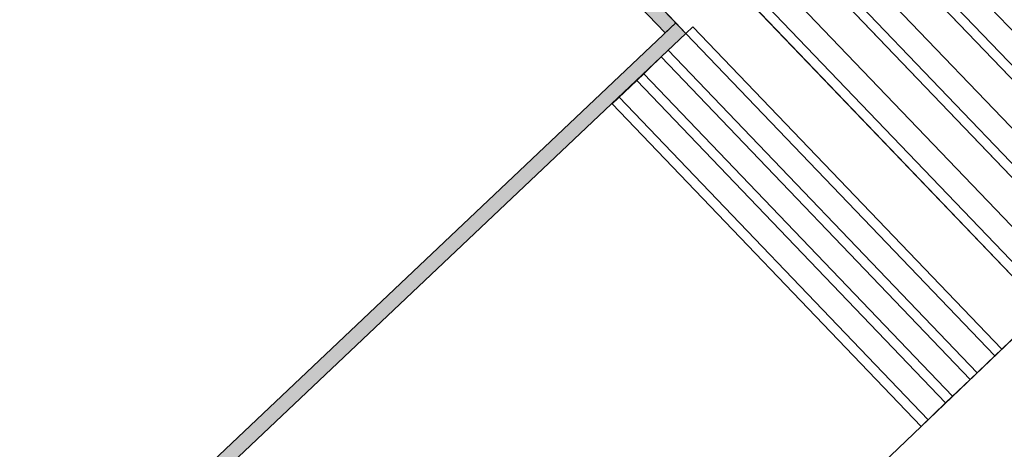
# Model space of a CAD drawing. Header units: metres. Extents: x 1111994 to 1112800, y 1268200 to 1269007.
# Tile 14 of 86: x 1112464.47 to 1112474.61, y 1268423.82 to 1268428.25. Entities that reach past the tile are written whole.
import ezdxf

# ---------------------------------------------------------------- set-up
doc = ezdxf.new("R2010")
doc.units = ezdxf.units.M
doc.header["$LTSCALE"] = 12.7
doc.header["$MEASUREMENT"] = 0
doc.layers.add('A-PISO GRANITO', color=7, linetype='Continuous')
doc.layers.add('Base', color=251, linetype='Continuous')

# ---------------------------------------------------------------- blocks, each defined once
blk = doc.blocks.new('_U147[57]_1', base_point=(481.587, 228.983))
at = {"layer": 'A-PISO GRANITO', "linetype": 'Continuous', "lineweight": 0}
h = blk.add_hatch(dxfattribs=at)
h.set_pattern_fill('LADRILLO_COMÚN_0001', color=250, style=0, pattern_type=2)
h.set_pattern_definition([(114.74, (483.05, 227.2), (7.084, 3.264), [])])
h.paths.add_polyline_path([(483.123, 227.27), (479.942, 230.593), (479.87, 230.524), (483.05, 227.2)], flags=0)
at = {"layer": 'A-PISO GRANITO', "linetype": 'Continuous'}
for p, q in [((479.87, 230.524), (480.123, 230.766)), ((480.123, 230.766), (483.303, 227.442)), ((483.05, 227.2), (479.87, 230.524)), ((483.303, 227.442), (483.05, 227.2))]:
    blk.add_line(p, q, dxfattribs=at)
at = {"layer": 'A-PISO GRANITO', "color": 250, "linetype": 'Continuous', "lineweight": 0}
for p, q in [((479.87, 230.524), (479.942, 230.593)), ((479.942, 230.593), (483.123, 227.27)), ((483.05, 227.2), (479.87, 230.524)), ((483.123, 227.27), (483.05, 227.2))]:
    blk.add_line(p, q, dxfattribs=at)
blk = doc.blocks.new('_U148[58]_1', base_point=(481.081, 228.499))
at = {"layer": 'A-PISO GRANITO', "linetype": 'Continuous', "lineweight": 0}
h = blk.add_hatch(dxfattribs=at)
h.set_pattern_fill('LADRILLO_COMÚN_0001', color=250, style=0, pattern_type=2)
h.set_pattern_definition([(114.74, (482.5446, 226.7164), (7.084, 3.264), [])])
h.paths.add_polyline_path([(482.617, 226.786), (479.437, 230.109), (479.364, 230.04), (482.545, 226.716)], flags=0)
at = {"layer": 'A-PISO GRANITO', "linetype": 'Continuous'}
for p, q in [((479.364, 230.04), (479.617, 230.282)), ((479.617, 230.282), (482.797, 226.958)), ((482.545, 226.716), (479.364, 230.04)), ((482.797, 226.958), (482.545, 226.716))]:
    blk.add_line(p, q, dxfattribs=at)
at = {"layer": 'A-PISO GRANITO', "color": 250, "linetype": 'Continuous', "lineweight": 0}
for p, q in [((479.364, 230.04), (479.437, 230.109)), ((479.437, 230.109), (482.617, 226.786)), ((482.545, 226.716), (479.364, 230.04)), ((482.617, 226.786), (482.545, 226.716))]:
    blk.add_line(p, q, dxfattribs=at)
blk = doc.blocks.new('_U149[59]_1', base_point=(480.575, 228.015))
at = {"layer": 'A-PISO GRANITO', "linetype": 'Continuous', "lineweight": 0}
h = blk.add_hatch(dxfattribs=at)
h.set_pattern_fill('LADRILLO_COMÚN_0001', color=250, style=0, pattern_type=2)
h.set_pattern_definition([(114.74, (482.039, 226.2325), (7.084, 3.264), [])])
h.paths.add_polyline_path([(482.111, 226.302), (478.931, 229.625), (478.859, 229.556), (482.039, 226.232)], flags=0)
at = {"layer": 'A-PISO GRANITO', "linetype": 'Continuous'}
for p, q in [((478.858, 229.556), (479.111, 229.798)), ((479.111, 229.798), (482.292, 226.474)), ((482.039, 226.232), (478.858, 229.556)), ((482.292, 226.474), (482.039, 226.232))]:
    blk.add_line(p, q, dxfattribs=at)
at = {"layer": 'A-PISO GRANITO', "color": 250, "linetype": 'Continuous', "lineweight": 0}
for p, q in [((478.859, 229.556), (478.931, 229.625)), ((482.039, 226.232), (478.859, 229.556)), ((478.931, 229.625), (482.111, 226.302)), ((482.111, 226.302), (482.039, 226.232))]:
    blk.add_line(p, q, dxfattribs=at)
blk = doc.blocks.new('_U150[60]_1', base_point=(480.069, 227.531))
at = {"layer": 'A-PISO GRANITO', "linetype": 'Continuous', "lineweight": 0}
h = blk.add_hatch(dxfattribs=at)
h.set_pattern_fill('LADRILLO_COMÚN_0001', color=250, style=0, pattern_type=2)
h.set_pattern_definition([(114.74, (481.533, 225.7485), (7.084, 3.264), [])])
h.paths.add_polyline_path([(481.605, 225.818), (478.425, 229.141), (478.353, 229.072), (481.533, 225.749)], flags=0)
at = {"layer": 'A-PISO GRANITO', "linetype": 'Continuous'}
for p, q in [((478.353, 229.072), (478.606, 229.314)), ((478.606, 229.314), (481.786, 225.991)), ((481.533, 225.749), (478.353, 229.072)), ((481.786, 225.991), (481.533, 225.749))]:
    blk.add_line(p, q, dxfattribs=at)
at = {"layer": 'A-PISO GRANITO', "color": 250, "linetype": 'Continuous', "lineweight": 0}
for p, q in [((478.353, 229.072), (478.425, 229.141)), ((478.425, 229.141), (481.605, 225.818)), ((481.533, 225.749), (478.353, 229.072)), ((481.605, 225.818), (481.533, 225.749))]:
    blk.add_line(p, q, dxfattribs=at)
blk = doc.blocks.new('_U151[61]_1', base_point=(479.564, 227.047))
at = {"layer": 'A-PISO GRANITO', "linetype": 'Continuous', "lineweight": 0}
h = blk.add_hatch(dxfattribs=at)
h.set_pattern_fill('LADRILLO_COMÚN_0001', color=250, style=0, pattern_type=2)
h.set_pattern_definition([(114.74, (481.027, 225.2646), (7.084, 3.264), [])])
h.paths.add_polyline_path([(481.1, 225.334), (477.919, 228.657), (477.847, 228.588), (481.027, 225.265)], flags=0)
at = {"layer": 'A-PISO GRANITO', "linetype": 'Continuous'}
for p, q in [((477.847, 228.588), (478.1, 228.83)), ((478.1, 228.83), (481.28, 225.507)), ((481.027, 225.265), (477.847, 228.588)), ((481.28, 225.507), (481.027, 225.265))]:
    blk.add_line(p, q, dxfattribs=at)
at = {"layer": 'A-PISO GRANITO', "color": 250, "linetype": 'Continuous', "lineweight": 0}
for p, q in [((477.847, 228.588), (477.919, 228.657)), ((477.919, 228.657), (481.1, 225.334)), ((481.027, 225.265), (477.847, 228.588)), ((481.1, 225.334), (481.027, 225.265))]:
    blk.add_line(p, q, dxfattribs=at)
blk = doc.blocks.new('_U156[73]_1', base_point=(478.299, 225.838))
at = {"layer": 'A-PISO GRANITO', "linetype": 'Continuous', "lineweight": 0}
h = blk.add_hatch(dxfattribs=at)
h.set_pattern_fill('LADRILLO_COMÚN_0001', color=250, style=0, pattern_type=2)
h.set_pattern_definition([(114.74, (479.763, 224.055), (7.084, 3.264), [])])
h.paths.add_polyline_path([(479.835, 224.124), (476.655, 227.448), (476.583, 227.378), (479.763, 224.055)], flags=0)
at = {"layer": 'A-PISO GRANITO', "linetype": 'Continuous'}
for p, q in [((476.583, 227.378), (476.835, 227.62)), ((476.835, 227.62), (480.016, 224.297)), ((479.763, 224.055), (476.583, 227.378)), ((480.016, 224.297), (479.763, 224.055))]:
    blk.add_line(p, q, dxfattribs=at)
at = {"layer": 'A-PISO GRANITO', "color": 250, "linetype": 'Continuous', "lineweight": 0}
for p, q in [((476.583, 227.378), (476.655, 227.448)), ((476.655, 227.448), (479.835, 224.124)), ((479.763, 224.055), (476.583, 227.378)), ((479.835, 224.124), (479.763, 224.055))]:
    blk.add_line(p, q, dxfattribs=at)
blk = doc.blocks.new('_U157[74]_1', base_point=(478.552, 226.08))
at = {"layer": 'A-PISO GRANITO', "linetype": 'Continuous', "lineweight": 0}
h = blk.add_hatch(dxfattribs=at)
h.set_pattern_fill('LADRILLO_COMÚN_0001', color=250, style=0, pattern_type=2)
h.set_pattern_definition([(114.74, (480.016, 224.297), (7.084, 3.264), [])])
h.paths.add_polyline_path([(480.088, 224.366), (476.908, 227.689), (476.835, 227.62), (480.016, 224.297)], flags=0)
at = {"layer": 'A-PISO GRANITO', "linetype": 'Continuous'}
for p, q in [((476.835, 227.62), (477.088, 227.862)), ((477.088, 227.862), (480.269, 224.539)), ((480.016, 224.297), (476.835, 227.62)), ((480.269, 224.539), (480.016, 224.297))]:
    blk.add_line(p, q, dxfattribs=at)
at = {"layer": 'A-PISO GRANITO', "color": 250, "linetype": 'Continuous', "lineweight": 0}
for p, q in [((476.835, 227.62), (476.908, 227.689)), ((480.016, 224.297), (476.835, 227.62)), ((476.908, 227.689), (480.088, 224.366)), ((480.088, 224.366), (480.016, 224.297))]:
    blk.add_line(p, q, dxfattribs=at)
blk = doc.blocks.new('_U157[109]_1', base_point=(478.805, 226.321))
at = {"layer": 'A-PISO GRANITO', "linetype": 'Continuous', "lineweight": 0}
h = blk.add_hatch(dxfattribs=at)
h.set_pattern_fill('LADRILLO_COMÚN_0001', color=250, style=0, pattern_type=2)
h.set_pattern_definition([(114.74, (480.269, 224.539), (7.084, 3.264), [])])
h.paths.add_polyline_path([(480.341, 224.608), (477.161, 227.931), (477.088, 227.862), (480.269, 224.539)], flags=0)
at = {"layer": 'A-PISO GRANITO', "linetype": 'Continuous'}
for p, q in [((477.088, 227.862), (477.341, 228.104)), ((477.341, 228.104), (480.522, 224.781)), ((480.269, 224.539), (477.088, 227.862)), ((480.522, 224.781), (480.269, 224.539))]:
    blk.add_line(p, q, dxfattribs=at)
at = {"layer": 'A-PISO GRANITO', "color": 250, "linetype": 'Continuous', "lineweight": 0}
for p, q in [((477.088, 227.862), (477.161, 227.931)), ((477.161, 227.931), (480.341, 224.608)), ((480.269, 224.539), (477.088, 227.862)), ((480.341, 224.608), (480.269, 224.539))]:
    blk.add_line(p, q, dxfattribs=at)

msp = doc.modelspace()

# ---------------------------------------------------------------- hatches: boundary and pattern name
at = {"layer": 'Base', "linetype": 'Continuous', "lineweight": 0}
for points in [[(1112446.278, 1268454.29), (1112471.231, 1268428.213), (1112471.122, 1268428.109), (1112446.17, 1268454.186)], [(1112471.334, 1268428.104), (1112458.209, 1268415.675), (1112458.214, 1268415.887), (1112471.231, 1268428.213)]]:
    msp.add_hatch(color=256, dxfattribs=at).paths.add_polyline_path(points, flags=0)

# ---------------------------------------------------------------- linework, layer by layer
at = {"layer": 'Base', "linetype": 'Continuous'}
for p, q in [((1112446.278, 1268454.29), (1112471.231, 1268428.213)), ((1112446.17, 1268454.186), (1112471.122, 1268428.109)), ((1112471.122, 1268428.109), (1112471.177, 1268428.161)), ((1112471.231, 1268428.213), (1112471.177, 1268428.161)), ((1112471.231, 1268428.213), (1112471.283, 1268428.159)), ((1112471.334, 1268428.104), (1112471.283, 1268428.159))]:
    msp.add_line(p, q, dxfattribs=at)
at = {"layer": 'Base', "linetype": 'Continuous', "lineweight": 0, "flags": 128}
for points in [[(1112447.185, 1268466.413), (1112450.201, 1268456.986), (1112450.256, 1268457.004), (1112477.947, 1268428.065), (1112477.296, 1268427.442), (1112474.515, 1268424.781), (1112471.334, 1268428.104), (1112446.278, 1268454.29), (1112439.753, 1268461.109), (1112414.697, 1268487.295), (1112411.302, 1268490.842), (1112416.336, 1268492.452), (1112442.641, 1268464.962), (1112447.184, 1268466.415)], [(1112474.587, 1268424.85), (1112474.515, 1268424.781), (1112471.334, 1268428.104), (1112471.407, 1268428.173)]]:
    msp.add_lwpolyline(points, close=True, dxfattribs=at)
at = {"layer": 'Base', "linetype": 'Continuous', "flags": 128}
for points in [[(1112471.334, 1268428.104), (1112458.209, 1268415.675), (1112433.188, 1268441.668), (1112440.202, 1268448.432), (1112442.215, 1268450.372)], [(1112471.231, 1268428.213), (1112458.214, 1268415.887), (1112433.4, 1268441.665), (1112440.307, 1268448.324), (1112442.319, 1268450.264)]]:
    msp.add_lwpolyline(points, dxfattribs=at)
at = {"layer": 'Base', "linetype": 'Continuous', "lineweight": 0, "flags": 128}
msp.add_lwpolyline([(1112456.38, 1268415.563), (1112458.048, 1268413.82), (1112460.395, 1268411.267), (1112477.947, 1268428.065)], dxfattribs=at)

# ---------------------------------------------------------------- block references
at = {"layer": 'Base', "linetype": 'Continuous', "lineweight": 0}
for name, p in [('_U147[57]_1', (1112475.58, 1268428.983)), ('_U148[58]_1', (1112475.074, 1268428.499)), ('_U149[59]_1', (1112474.568, 1268428.015)), ('_U150[60]_1', (1112474.063, 1268427.531)), ('_U151[61]_1', (1112473.557, 1268427.047)), ('_U157[109]_1', (1112472.798, 1268426.321)), ('_U157[74]_1', (1112472.545, 1268426.08)), ('_U156[73]_1', (1112472.292, 1268425.838))]:
    msp.add_blockref(name, p, dxfattribs=at)

doc.saveas('drawing.dxf')
